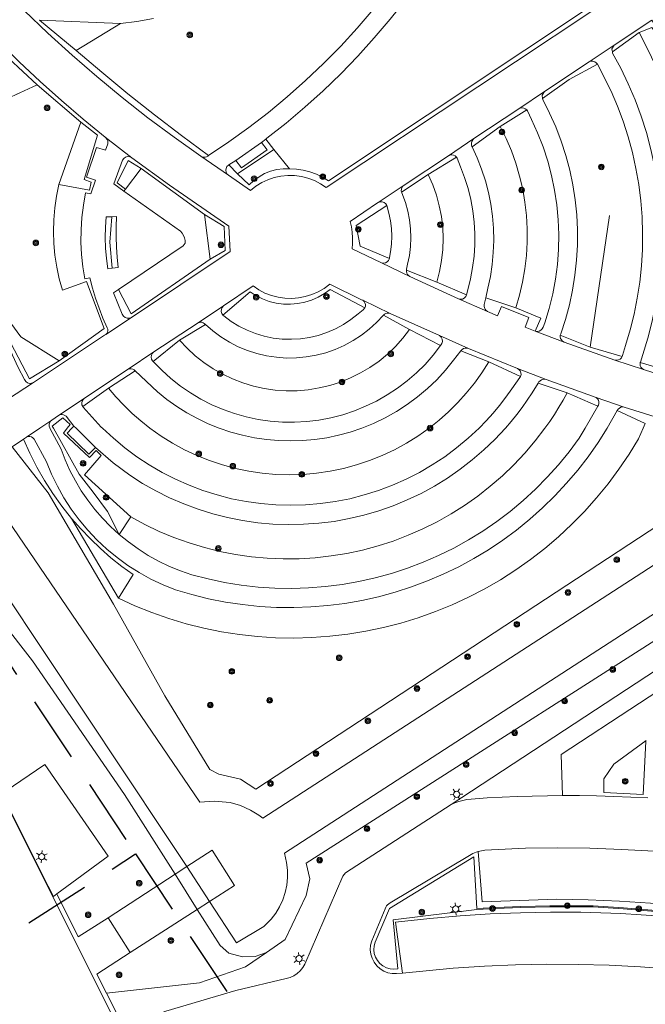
# Model space of a CAD drawing. Header units: metres. Extents: x 89872 to 94585, y 463299 to 469000.
# Tile 44 of 230: x 91132 to 91192, y 464195 to 464289. Entities that reach past the tile are written whole.
import ezdxf

# ---------------------------------------------------------------- set-up
doc = ezdxf.new("R2010")
doc.units = ezdxf.units.M
doc.linetypes.add('HIDDEN', pattern=[9.525, 6.35, -3.175])
doc.layers.get('0').update_dxf_attribs({"linetype": 'CONTINUOUS'})
for name, color, linetype, lineweight in [('B-WE-GK-BESCHOEIING-G', 251, 'CONTINUOUS', 13), ('B-WE-GR-BEPLANTING_CULTUUR-G', 251, 'CONTINUOUS', 13), ('B-WE-GR-BOOM-S', 251, 'CONTINUOUS', 13), ('B-WE-GR-HAAG-G', 251, 'CONTINUOUS', 13), ('B-WE-IE-TERREINAFSCHEIDING-G', 251, 'CONTINUOUS', 13), ('B-WE-IE-TERREINAFSCHEIDING_KUNSTMATIG_HEKWERK-G', 251, 'CONTINUOUS', 13), ('B-WE-KL-ET_LS_OV_LICHTMAST-S', 251, 'CONTINUOUS', 13), ('B-WE-KW-KUNSTWERK-GV', 251, 'CONTINUOUS', 13), ('B-WE-KW-KUNSTWERK_STEIGER-G', 251, 'CONTINUOUS', 13), ('B-WE-OG-TOPOGRAFIE_WATER-GV', 251, 'CONTINUOUS', 13), ('B-WE-RI-HWA_GOOT_LIJNGOOT-G', 251, 'CONTINUOUS', 13), ('B-WE-VH-VERHARDING-GV', 251, 'CONTINUOUS', 13), ('Percelen', 10, 'HIDDEN', 25)]:
    doc.layers.add(name, color=color, linetype=linetype, lineweight=lineweight)

# ---------------------------------------------------------------- blocks, each defined once
blk = doc.blocks.new('Q_BOOM')
for radius in [0.27, 0.18, 0.09]:
    blk.add_circle((0, 0), radius)
blk = doc.blocks.new('Q_LICHTMAST')
for points in [[(-0.26, 0.15), (-0.52, 0.3)], [(0, 0.3), (0, 0.6)], [(0.26, 0.15), (0.52, 0.3)], [(-0.26, -0.15), (-0.52, -0.3)], [(0, -0.3), (0, -0.6)], [(0.26, -0.15), (0.52, -0.3)]]:
    blk.add_lwpolyline(points)
blk.add_circle((0, 0), 0.3)

msp = doc.modelspace()

# ---------------------------------------------------------------- linework, layer by layer
at = {"layer": 'B-WE-GK-BESCHOEIING-G'}
for p, q in [((91147.82, 464207.849), (91145.711, 464211.014)), ((91150.001, 464204.485), (91147.82, 464207.849))]:
    msp.add_line(p, q, dxfattribs=at)
for points in [[(91145.711, 464211.014), (91126.29, 464240.189), (91124.081, 464243.555)], [(91129.559, 464242.664), (91149.062, 464214.048), (91150.46, 464214.127), (91151.972, 464214.003), (91152.968, 464213.718), (91153.926, 464213.282), (91154.756, 464212.784), (91155.121, 464212.49), (91202.072, 464242.932)], [(91204.316, 464239.676), (91157.221, 464209.131), (91157.404, 464208.234), (91157.488, 464207.51), (91157.493, 464206.781), (91157.42, 464206.055), (91157.268, 464205.342), (91157.041, 464204.65), (91156.739, 464203.986), (91156.369, 464203.358), (91155.932, 464202.774), (91155.215, 464202.079), (91152.587, 464200.495), (91150.007, 464204.475), (91150.001, 464204.485)]]:
    msp.add_lwpolyline(points, dxfattribs=at)
at = {"layer": 'B-WE-GR-BEPLANTING_CULTUUR-G'}
for p, q in [((91141.435, 464288.922), (91137.18, 464286.334)), ((91191.278, 464288.062), (91188.711, 464286.183)), ((91129.183, 464281.048), (91133.451, 464283.01)), ((91137.63, 464279.433), (91133.451, 464283.01)), ((91177.937, 464279.013), (91180.478, 464280.611)), ((91135.518, 464273.446), (91137.63, 464279.433)), ((91175.245, 464277.044), (91177.937, 464279.013)), ((91155.427, 464277.805), (91156.192, 464276.798)), ((91152.692, 464274.472), (91156.192, 464276.798)), ((91156.192, 464276.798), (91157.687, 464274.954)), ((91173.74, 464276.065), (91171.023, 464274.388)), ((91141.918, 464272.997), (91143.434, 464274.96)), ((91143.434, 464274.96), (91149.511, 464270.546)), ((91151.859, 464275.309), (91152.692, 464274.472)), ((91171.023, 464274.388), (91168.462, 464272.683)), ((91141.779, 464272.802), (91141.918, 464272.997)), ((91150.072, 464266.263), (91149.511, 464270.546)), ((91171.846, 464264.041), (91168.919, 464265.21)), ((91174.694, 464262.825), (91171.846, 464264.041)), ((91179.437, 464261.575), (91176.545, 464262.534)), ((91169.235, 464259.49), (91166.711, 464260.879)), ((91147.134, 464258.458), (91149.602, 464259.976)), ((91172.21, 464257.942), (91169.235, 464259.49)), ((91183.712, 464258.944), (91186.588, 464257.804)), ((91144.599, 464256.408), (91147.134, 464258.458)), ((91186.588, 464257.804), (91189.67, 464256.904)), ((91176.833, 464256.372), (91174.167, 464257.441)), ((91179.9, 464254.983), (91176.833, 464256.372)), ((91140.288, 464253.863), (91142.874, 464255.518)), ((91137.817, 464252.079), (91140.288, 464253.863)), ((91184.374, 464253.407), (91181.571, 464254.314)), ((91187.312, 464252.111), (91184.374, 464253.407)), ((91141.244, 464233.645), (91136.75, 464241.329)), ((91141.317, 464239.784), (91142.428, 464241.463))]:
    msp.add_line(p, q, dxfattribs=at)
for points in [[(91157.687, 464274.954), (91158.349, 464274.911), (91159.005, 464274.806), (91159.648, 464274.64), (91160.272, 464274.414), (91160.872, 464274.13), (91161.442, 464273.79), (91189.786, 464292.683), (91188.521, 464294.269), (91190.281, 464295.505), (91179.628, 464310.958)], [(91141.435, 464288.922), (91133.668, 464289.24), (91137.18, 464286.334)], [(91144.621, 464289.389), (91143.033, 464289.117), (91141.435, 464288.922)], [(91195.521, 464288.198), (91193.652, 464286.949), (91192.513, 464288.522), (91191.278, 464288.062)], [(91191.278, 464288.062), (91192.098, 464286.489), (91192.85, 464284.883), (91193.533, 464283.245), (91194.145, 464281.581), (91194.685, 464279.891), (91195.153, 464278.18), (91195.548, 464276.451), (91195.868, 464274.706), (91196.114, 464272.95), (91196.284, 464271.184), (91196.378, 464269.413), (91196.397, 464267.639), (91196.34, 464265.866), (91196.208, 464264.097), (91196, 464262.336), (91195.717, 464260.585), (91195.36, 464258.847), (91194.928, 464257.127), (91194.424, 464255.426), (91191.399, 464256.305)], [(91133.451, 464283.01), (91129.265, 464286.87), (91129.183, 464281.048)], [(91137.18, 464286.334), (91139.656, 464284.222), (91142.169, 464282.153), (91144.716, 464280.127), (91147.298, 464278.146), (91149.914, 464276.209)], [(91187.28, 464284.99), (91184.558, 464283.516), (91182.01, 464281.707)], [(91135.518, 464273.446), (91138.463, 464272.892), (91138.635, 464273.654), (91137.954, 464273.908), (91139.244, 464278.189), (91137.63, 464279.433)], [(91179.437, 464261.575), (91179.8, 464262.807), (91180.093, 464264.057), (91180.313, 464265.322), (91180.46, 464266.598), (91180.534, 464267.88), (91180.534, 464269.164), (91180.461, 464270.447), (91180.314, 464271.722), (91180.095, 464272.988), (91179.803, 464274.238), (91179.44, 464275.47), (91179.007, 464276.679), (91178.506, 464277.861), (91177.937, 464279.013)], [(91141.918, 464272.997), (91141.121, 464273.598), (91142.194, 464275.739), (91143.434, 464274.96)], [(91152.692, 464274.472), (91153.823, 464273.386), (91154.266, 464273.813), (91154.76, 464274.18), (91155.296, 464274.482), (91155.867, 464274.714), (91156.461, 464274.871), (91157.072, 464274.951), (91157.687, 464274.954)], [(91171.023, 464274.388), (91171.45, 464273.416), (91171.804, 464272.414), (91172.083, 464271.39), (91172.284, 464270.347), (91172.408, 464269.292), (91172.453, 464268.231), (91172.419, 464267.169), (91172.306, 464266.113), (91172.114, 464265.069), (91171.846, 464264.041)], [(91135.568, 464256.468), (91139.871, 464259.592), (91138.18, 464264.106), (91135.873, 464263.269), (91135.566, 464264.372), (91135.325, 464265.491), (91135.151, 464266.622), (91135.043, 464267.762), (91135.004, 464268.906), (91135.031, 464270.05), (91135.126, 464271.191), (91135.289, 464272.324), (91135.518, 464273.446)], [(91167.039, 464271.414), (91164.082, 464269.503), (91164.478, 464267.493), (91167.295, 464266.309)], [(91140.664, 464265.384), (91140.411, 464267.898), (91140.627, 464270.34)], [(91149.511, 464270.546), (91151.397, 464269.392), (91151.494, 464267.075), (91150.072, 464266.263)], [(91150.072, 464266.263), (91142.468, 464261.007), (91141.255, 464263.345)], [(91164.94, 464261.584), (91161.596, 464263.34), (91161.038, 464262.936), (91160.44, 464262.594), (91159.808, 464262.319), (91159.151, 464262.114), (91158.475, 464261.981), (91157.788, 464261.922), (91157.1, 464261.938), (91156.417, 464262.028), (91155.747, 464262.191), (91155.1, 464262.425), (91154.481, 464262.729), (91153.899, 464263.097), (91151.294, 464260.865)], [(91181.301, 464259.338), (91181.844, 464260.578), (91179.437, 464261.575)], [(91135.568, 464256.468), (91131.873, 464258.786), (91130.306, 464260.948)], [(91130.306, 464260.948), (91130.917, 464258.187), (91132.721, 464254.734), (91135.568, 464256.468)], [(91169.235, 464259.49), (91168.587, 464258.651), (91167.877, 464257.863), (91167.111, 464257.13), (91166.291, 464256.458), (91165.423, 464255.849), (91164.512, 464255.307), (91163.562, 464254.835), (91162.58, 464254.436), (91161.57, 464254.112), (91160.539, 464253.865), (91159.492, 464253.696), (91158.435, 464253.607), (91157.375, 464253.597), (91156.317, 464253.668), (91155.267, 464253.818), (91154.232, 464254.046), (91153.216, 464254.352), (91152.227, 464254.733), (91151.269, 464255.188), (91150.348, 464255.713), (91149.469, 464256.306), (91148.637, 464256.964), (91147.857, 464257.683), (91147.134, 464258.458)], [(91176.833, 464256.372), (91176.171, 464255.333), (91175.452, 464254.331), (91174.679, 464253.371), (91173.854, 464252.456), (91172.98, 464251.587), (91172.059, 464250.767), (91171.095, 464250), (91170.027, 464249.245), (91168.917, 464248.555), (91167.769, 464247.93), (91166.585, 464247.374), (91165.372, 464246.888), (91164.131, 464246.474), (91162.869, 464246.133), (91161.589, 464245.867), (91160.296, 464245.676), (91158.993, 464245.561), (91157.687, 464245.523), (91156.38, 464245.561), (91155.077, 464245.676), (91153.784, 464245.867), (91152.504, 464246.133), (91151.242, 464246.474), (91150.001, 464246.888), (91148.788, 464247.374), (91147.604, 464247.93), (91146.456, 464248.555), (91145.346, 464249.245), (91144.278, 464250), (91143.405, 464250.691), (91142.568, 464251.425), (91141.768, 464252.2), (91141.007, 464253.013), (91140.288, 464253.863)], [(91184.374, 464253.407), (91183.981, 464252.703), (91183.57, 464252.01), (91183.141, 464251.328), (91182.694, 464250.658), (91182.229, 464250), (91181.295, 464248.78), (91180.3, 464247.608), (91179.248, 464246.488), (91178.14, 464245.422), (91176.981, 464244.414), (91175.771, 464243.465), (91174.516, 464242.578), (91173.217, 464241.756), (91171.879, 464241.001), (91170.504, 464240.313), (91169.097, 464239.697), (91167.66, 464239.151), (91166.197, 464238.679), (91164.712, 464238.282), (91163.21, 464237.959), (91161.693, 464237.713), (91160.165, 464237.544), (91158.631, 464237.452), (91157.094, 464237.437), (91155.558, 464237.5), (91154.028, 464237.64), (91152.506, 464237.857), (91150.998, 464238.151), (91149.506, 464238.52), (91148.034, 464238.964), (91146.587, 464239.482), (91145.168, 464240.072), (91143.781, 464240.733), (91142.428, 464241.463)], [(91189.177, 464251.7), (91191.866, 464250.461), (91191.666, 464250), (91191.22, 464248.975), (91190.312, 464247.489), (91189.338, 464246.045), (91188.299, 464244.647), (91187.198, 464243.298), (91186.037, 464241.999), (91184.819, 464240.755), (91183.545, 464239.567), (91182.219, 464238.438), (91180.843, 464237.37), (91179.421, 464236.365), (91177.954, 464235.426), (91176.446, 464234.555), (91174.9, 464233.752), (91173.32, 464233.021), (91171.708, 464232.361), (91170.067, 464231.776), (91168.402, 464231.265), (91166.716, 464230.83), (91165.011, 464230.472), (91163.293, 464230.192), (91161.563, 464229.989), (91159.826, 464229.866), (91158.084, 464229.821), (91156.343, 464229.854), (91154.605, 464229.967), (91152.874, 464230.158), (91151.153, 464230.428), (91149.447, 464230.775), (91147.758, 464231.199), (91146.089, 464231.699), (91144.445, 464232.274), (91142.829, 464232.923), (91141.244, 464233.645)], [(91136.335, 464250), (91136.6, 464250.355), (91135.922, 464250.996), (91134.887, 464250.207), (91135.002, 464250), (91137.473, 464245.564), (91138.835, 464243.86), (91140.194, 464241.996), (91141.317, 464239.784)], [(91139.033, 464248.151), (91138.397, 464247.499), (91136.316, 464249.506), (91136.784, 464250), (91136.981, 464250.207)], [(91142.428, 464241.463), (91137.997, 464245.5), (91139.58, 464247.387), (91139.104, 464247.839), (91138.457, 464247.169), (91135.984, 464249.53), (91136.335, 464250)], [(91136.75, 464241.329), (91135.824, 464242.498), (91134.958, 464243.712), (91134.154, 464244.967), (91133.413, 464246.261), (91132.738, 464247.591), (91132.13, 464248.952)], [(91136.75, 464241.329), (91137.63, 464240.32), (91138.555, 464239.351), (91139.522, 464238.424), (91140.529, 464237.542), (91141.576, 464236.706), (91142.658, 464235.917), (91141.244, 464233.645)], [(91155.49, 464199.587), (91153.466, 464198.189), (91149.055, 464196.673), (91140.112, 464195.665)]]:
    msp.add_lwpolyline(points, dxfattribs=at)
at = {"layer": 'B-WE-GR-HAAG-G'}
for points in [[(91191.94, 464219.87), (91191.667, 464214.764), (91187.898, 464214.953), (91187.891, 464216.283), (91188.854, 464217.683), (91191.945, 464219.969)], [(91193.656, 464203.553), (91189.773, 464203.887), (91186.871, 464204.072), (91182.713, 464204.063), (91179.918, 464204.01), (91177.502, 464203.896), (91175.682, 464203.808), (91175.401, 464208.788), (91167.294, 464203.812), (91165.91, 464200.566), (91165.816, 464200.208), (91165.792, 464199.838), (91165.839, 464199.47), (91165.957, 464199.119), (91166.139, 464198.797), (91166.38, 464198.515), (91166.671, 464198.285), (91167, 464198.116), (91167.356, 464198.012), (91167.725, 464197.979), (91168.094, 464198.018), (91167.635, 464202.712), (91175.688, 464203.708), (91177.507, 464203.796), (91179.922, 464203.91), (91182.714, 464203.963), (91186.868, 464203.972), (91189.766, 464203.787), (91193.647, 464203.453)]]:
    msp.add_lwpolyline(points, dxfattribs=at)
at = {"layer": 'B-WE-IE-TERREINAFSCHEIDING-G'}
msp.add_lwpolyline([(91154.989, 464277.47), (91155.549, 464276.753), (91153.063, 464275.033), (91152.539, 464275.74)], dxfattribs=at)
at = {"layer": 'B-WE-IE-TERREINAFSCHEIDING_KUNSTMATIG_HEKWERK-G'}
msp.add_line((91188.422, 464270.467), (91186.588, 464257.804), dxfattribs=at)
at = {"layer": 'B-WE-KW-KUNSTWERK-GV'}
msp.add_line((91140.263, 464202.923), (91142.384, 464199.58), dxfattribs=at)
at = {"layer": 'B-WE-KW-KUNSTWERK_STEIGER-G'}
for p, q in [((91147.82, 464207.849), (91146.687, 464207.111)), ((91146.687, 464207.111), (91140.263, 464202.923)), ((91150.001, 464204.485), (91152.415, 464206.039)), ((91142.384, 464199.58), (91148.828, 464203.729)), ((91148.828, 464203.729), (91150.001, 464204.485))]:
    msp.add_line(p, q, dxfattribs=at)
msp.add_lwpolyline([(91152.415, 464206.039), (91150.251, 464209.407), (91147.82, 464207.849)], dxfattribs=at)
at = {"layer": 'B-WE-OG-TOPOGRAFIE_WATER-GV'}
msp.add_line((91146.687, 464207.111), (91148.828, 464203.729), dxfattribs=at)
for points in [[(91197.829, 464249.209), (91198.075, 464247.465), (91198.48, 464245.789), (91199.224, 464244.693), (91154.461, 464215.291), (91152.975, 464216.239), (91150.904, 464216.742), (91150.032, 464217.183), (91145.707, 464224.249), (91140.763, 464233.061), (91134.498, 464243.77), (91131.026, 464248.2)], [(91121.366, 464241.735), (91123.143, 464239.918), (91124.414, 464238.647), (91125.538, 464237.181), (91126.955, 464235.397), (91132.992, 464227.626), (91141.838, 464214.771), (91146.687, 464207.111)], [(91155.49, 464199.587), (91157.285, 464200.827), (91159.306, 464205.064), (91159.627, 464206.66), (91159.303, 464208.172), (91204.22, 464236.888), (91206.054, 464235.997)], [(91148.828, 464203.729), (91151.027, 464200.255), (91151.858, 464199.522), (91153.177, 464199.156), (91154.375, 464199.204), (91155.49, 464199.587)]]:
    msp.add_lwpolyline(points, dxfattribs=at)
at = {"layer": 'B-WE-RI-HWA_GOOT_LIJNGOOT-G'}
msp.add_lwpolyline([(91157.418, 464159.915), (91130.448, 464213.932), (91117.749, 464239.346)], dxfattribs=at)
at = {"layer": 'B-WE-VH-VERHARDING-GV'}
for p, q in [((91186.485, 464285.228), (91188.886, 464286.845)), ((91186.485, 464285.228), (91182.203, 464282.381)), ((91179.715, 464280.715), (91182.203, 464282.381)), ((91179.715, 464280.715), (91175.412, 464277.844)), ((91139.988, 464277.982), (91142.538, 464275.996)), ((91155.427, 464277.805), (91154.989, 464277.47)), ((91172.956, 464276.203), (91175.412, 464277.844)), ((91154.989, 464277.47), (91152.539, 464275.74)), ((91151.814, 464274.325), (91149.179, 464276.144)), ((91152.539, 464275.74), (91151.859, 464275.309)), ((91172.956, 464276.203), (91168.696, 464273.369)), ((91166.204, 464271.706), (91168.696, 464273.369)), ((91169.243, 464264.592), (91166.515, 464265.901)), ((91169.243, 464264.592), (91173.938, 464262.433)), ((91176.723, 464261.233), (91173.938, 464262.433)), ((91148.921, 464260.138), (91151.362, 464261.766)), ((91164.728, 464262.302), (91167.368, 464261.029)), ((91142.492, 464260.654), (91140.028, 464259.019)), ((91172.087, 464258.912), (91167.368, 464261.029)), ((91148.921, 464260.138), (91144.664, 464257.332)), ((91172.087, 464258.912), (91174.9, 464257.65)), ((91184.074, 464258.287), (91181.301, 464259.338)), ((91179.588, 464255.74), (91174.9, 464257.65)), ((91184.074, 464258.287), (91188.96, 464256.555)), ((91142.196, 464255.666), (91144.664, 464257.332)), ((91191.695, 464255.654), (91188.96, 464256.555)), ((91142.196, 464255.666), (91137.978, 464252.88)), ((91179.588, 464255.74), (91182.344, 464254.667)), ((91130.604, 464252.766), (91133.076, 464254.396)), ((91187.149, 464252.937), (91182.344, 464254.667)), ((91187.149, 464252.937), (91189.845, 464252.024)), ((91135.571, 464251.263), (91137.978, 464252.88)), ((91137.188, 464250), (91136.981, 464250.207)), ((91139.033, 464248.151), (91137.188, 464250)), ((91132.13, 464248.952), (91131.026, 464248.2)), ((91173.213, 464213.815), (91206.022, 464235.346)), ((91140.112, 464195.665), (91141.782, 464192.335))]:
    msp.add_line(p, q, dxfattribs=at)
for points in [[(91149.914, 464276.209), (91151.875, 464277.525), (91153.79, 464278.906), (91155.657, 464280.351), (91157.474, 464281.859), (91159.239, 464283.427), (91160.95, 464285.054), (91162.606, 464286.738), (91164.203, 464288.477), (91165.74, 464290.269), (91167.216, 464292.112), (91168.629, 464294.004), (91169.977, 464295.943), (91171.258, 464297.926), (91172.472, 464299.951), (91173.616, 464302.016), (91174.69, 464304.119), (91175.692, 464306.257), (91176.621, 464308.428), (91177.477, 464310.629), (91178.257, 464312.857), (91178.354, 464313.181)], [(91179.628, 464310.958), (91179.462, 464310.663), (91179.061, 464309.672), (91178.201, 464307.476), (91177.269, 464305.31), (91176.266, 464303.176), (91175.194, 464301.077), (91174.052, 464299.013), (91172.843, 464296.989), (91171.568, 464295.005), (91170.228, 464293.065), (91168.825, 464291.17), (91167.36, 464289.322), (91165.835, 464287.524), (91164.252, 464285.777), (91162.612, 464284.083), (91160.916, 464282.444), (91159.168, 464280.862), (91157.368, 464279.338), (91155.519, 464277.875), (91155.427, 464277.805)], [(91151.814, 464274.325), (91153.949, 464272.859), (91154.461, 464273.269), (91155.017, 464273.617), (91155.609, 464273.898), (91156.229, 464274.11), (91156.87, 464274.248), (91157.523, 464274.312), (91158.178, 464274.3), (91158.828, 464274.212), (91159.464, 464274.05), (91160.076, 464273.816), (91160.657, 464273.513), (91161.2, 464273.145), (91190.36, 464292.54), (91189.228, 464294.226), (91190.825, 464295.318)], [(91132.098, 464290.279), (91132.2, 464290.166), (91134.478, 464287.991), (91136.808, 464285.872), (91139.187, 464283.809), (91141.615, 464281.803), (91144.091, 464279.857), (91146.613, 464277.97), (91149.179, 464276.144)], [(91195.271, 464288.575), (91193.666, 464287.519), (91192.511, 464289.223), (91188.886, 464286.845)], [(91129.756, 464287.134), (91129.594, 464287.248), (91129.402, 464287.301), (91129.204, 464287.287), (91129.022, 464287.207), (91128.878, 464287.071), (91128.788, 464286.894), (91128.762, 464286.697), (91129.065, 464264.579), (91129.24, 464263.281), (91129.48, 464261.994), (91129.784, 464260.72), (91130.152, 464259.464), (91130.583, 464258.227), (91131.075, 464257.014), (91131.628, 464255.827), (91132.24, 464254.669), (91132.343, 464254.497), (91132.5, 464254.372), (91132.691, 464254.31), (91132.891, 464254.318), (91133.076, 464254.396)], [(91139.988, 464277.982), (91137.869, 464279.73), (91135.786, 464281.52), (91133.739, 464283.351), (91131.728, 464285.223), (91129.756, 464287.134)], [(91188.886, 464286.845), (91188.664, 464286.467), (91188.711, 464286.183)], [(91188.711, 464286.183), (91188.729, 464286.075), (91189.52, 464284.608), (91190.242, 464283.105), (91190.893, 464281.571), (91191.472, 464280.008), (91191.979, 464278.419), (91192.411, 464276.81), (91192.768, 464275.181), (91193.049, 464273.538), (91193.254, 464271.884), (91193.382, 464270.222), (91193.432, 464268.556), (91193.406, 464266.889), (91193.302, 464265.225), (91193.12, 464263.568), (91192.863, 464261.921), (91192.529, 464260.288), (91192.12, 464258.672), (91191.636, 464257.077), (91191.42, 464256.361), (91191.399, 464256.305)], [(91187.28, 464284.99), (91187.166, 464285.132), (91187.015, 464285.233), (91186.84, 464285.286), (91186.658, 464285.284), (91186.485, 464285.228)], [(91189.67, 464256.904), (91189.694, 464256.979), (91189.979, 464257.948), (91190.427, 464259.45), (91190.804, 464260.971), (91191.111, 464262.507), (91191.347, 464264.057), (91191.512, 464265.615), (91191.604, 464267.179), (91191.623, 464268.746), (91191.571, 464270.312), (91191.446, 464271.875), (91191.25, 464273.429), (91190.981, 464274.973), (91190.642, 464276.503), (91190.233, 464278.016), (91189.754, 464279.508), (91189.207, 464280.976), (91188.593, 464282.418), (91187.28, 464284.99)], [(91182.203, 464282.381), (91181.955, 464282.013), (91182.01, 464281.707)], [(91182.01, 464281.707), (91182.03, 464281.598), (91182.687, 464280.301), (91183.275, 464278.971), (91183.793, 464277.612), (91184.239, 464276.227), (91184.612, 464274.822), (91184.911, 464273.398), (91185.135, 464271.961), (91185.284, 464270.515), (91185.357, 464269.062), (91185.353, 464267.608), (91185.274, 464266.156), (91185.118, 464264.71), (91184.887, 464263.274), (91184.581, 464261.852), (91184.202, 464260.448), (91183.749, 464259.066), (91183.712, 464258.944)], [(91180.478, 464280.611), (91180.349, 464280.715), (91180.196, 464280.781), (91180.032, 464280.804), (91179.867, 464280.781), (91179.715, 464280.715)], [(91181.301, 464259.338), (91181.487, 464259.304), (91181.674, 464259.329), (91181.844, 464259.41), (91181.982, 464259.54), (91182.073, 464259.705), (91182.236, 464260.139), (91182.652, 464261.513), (91182.992, 464262.908), (91183.253, 464264.319), (91183.436, 464265.743), (91183.54, 464267.175), (91183.564, 464268.61), (91183.509, 464270.044), (91183.374, 464271.474), (91183.161, 464272.893), (91182.869, 464274.299), (91182.499, 464275.686), (91182.054, 464277.05), (91181.533, 464278.388), (91180.939, 464279.695), (91180.554, 464280.513), (91180.478, 464280.611)], [(91139.998, 464276.73), (91140.235, 464277.356), (91140.217, 464277.707), (91139.988, 464277.982)], [(91175.412, 464277.844), (91175.29, 464277.729), (91175.205, 464277.584), (91175.163, 464277.422), (91175.168, 464277.254), (91175.22, 464277.094), (91175.245, 464277.044)], [(91139.051, 464273.84), (91138.193, 464274.132), (91139.158, 464276.977), (91139.998, 464276.73)], [(91175.245, 464277.044), (91175.728, 464275.987), (91176.15, 464274.904), (91176.508, 464273.798), (91176.801, 464272.674), (91177.029, 464271.534), (91177.191, 464270.383), (91177.286, 464269.225), (91177.313, 464268.063), (91177.273, 464266.902), (91177.167, 464265.744), (91176.993, 464264.595), (91176.753, 464263.458), (91176.545, 464262.534)], [(91142.538, 464275.996), (91142.349, 464276.094), (91142.137, 464276.118), (91141.931, 464276.067), (91141.755, 464275.946), (91141.634, 464275.771), (91140.821, 464273.483), (91141.779, 464272.802)], [(91142.492, 464260.654), (91152.003, 464266.993), (91151.868, 464269.439), (91146.158, 464273.362), (91142.538, 464275.996)], [(91149.179, 464276.144), (91149.303, 464276.082), (91149.439, 464276.051), (91149.577, 464276.054), (91149.712, 464276.09), (91149.833, 464276.157), (91149.914, 464276.209)], [(91173.74, 464276.065), (91173.614, 464276.184), (91173.459, 464276.262), (91173.288, 464276.292), (91173.115, 464276.272), (91172.956, 464276.203)], [(91174.694, 464262.825), (91174.824, 464263.31), (91175.088, 464264.374), (91175.288, 464265.452), (91175.422, 464266.54), (91175.49, 464267.634), (91175.493, 464268.73), (91175.429, 464269.824), (91175.299, 464270.912), (91175.104, 464271.991), (91174.844, 464273.056), (91174.52, 464274.103), (91174.134, 464275.129), (91173.798, 464275.977), (91173.74, 464276.065)], [(91151.859, 464275.309), (91151.814, 464275.281), (91151.682, 464275.151), (91151.596, 464274.986), (91151.567, 464274.803), (91151.596, 464274.62), (91151.682, 464274.455), (91151.814, 464274.325)], [(91140.028, 464259.019), (91140.122, 464259.121), (91140.187, 464259.243), (91140.219, 464259.377), (91140.217, 464259.516), (91140.18, 464259.649), (91139.765, 464260.581), (91139.389, 464261.529), (91139.051, 464262.492), (91138.753, 464263.468), (91138.495, 464264.455), (91138.036, 464264.352), (91137.837, 464265.525), (91137.708, 464266.708), (91137.647, 464267.897), (91137.656, 464269.087), (91137.734, 464270.275), (91137.882, 464271.456), (91138.098, 464272.626), (91138.595, 464272.525), (91139.051, 464273.84)], [(91141.779, 464272.802), (91147.214, 464268.942), (91147.376, 464268.75), (91147.506, 464268.535), (91147.6, 464268.302), (91147.656, 464268.057), (91147.673, 464267.806), (91147.478, 464267.528), (91141.255, 464263.345)], [(91168.696, 464273.369), (91168.58, 464273.266), (91168.494, 464273.137), (91168.444, 464272.99), (91168.433, 464272.835), (91168.462, 464272.683)], [(91168.462, 464272.683), (91168.488, 464272.617), (91168.824, 464271.696), (91169.055, 464270.869), (91169.219, 464270.026), (91169.317, 464269.173), (91169.348, 464268.315), (91169.31, 464267.457), (91169.206, 464266.605), (91169.034, 464265.764), (91168.933, 464265.278), (91168.919, 464265.21)], [(91166.204, 464271.706), (91166.144, 464271.666), (91163.514, 464269.891), (91163.634, 464269.369), (91163.714, 464268.84), (91163.754, 464268.306), (91163.753, 464267.771), (91163.711, 464267.237), (91166.515, 464265.901)], [(91167.039, 464271.414), (91166.935, 464271.585), (91166.78, 464271.711), (91166.591, 464271.777), (91166.392, 464271.775), (91166.204, 464271.706)], [(91167.295, 464266.309), (91167.31, 464266.408), (91167.407, 464266.956), (91167.493, 464267.703), (91167.52, 464268.455), (91167.488, 464269.207), (91167.397, 464269.954), (91167.247, 464270.691), (91167.039, 464271.414)], [(91140.627, 464270.34), (91140.063, 464270.331), (91139.996, 464269.328), (91139.981, 464268.324), (91140.016, 464267.32), (91140.102, 464266.318), (91140.239, 464265.323), (91140.664, 464265.384)], [(91140.664, 464265.384), (91141.225, 464265.464), (91141.121, 464266.437), (91141.055, 464267.414), (91141.026, 464268.392), (91141.035, 464269.37), (91141.081, 464270.348), (91140.627, 464270.34)], [(91166.515, 464265.901), (91166.709, 464265.862), (91166.906, 464265.889), (91167.082, 464265.981), (91167.217, 464266.127), (91167.295, 464266.309)], [(91168.919, 464265.21), (91168.916, 464265.061), (91168.951, 464264.917), (91169.02, 464264.785), (91169.119, 464264.674), (91169.243, 464264.592)], [(91141.255, 464263.345), (91140.783, 464263.028), (91141.62, 464260.949), (91141.727, 464260.769), (91141.89, 464260.636), (91142.088, 464260.569), (91142.298, 464260.575), (91142.492, 464260.654)], [(91164.728, 464262.302), (91164.623, 464262.352), (91161.55, 464263.835), (91161.019, 464263.442), (91160.447, 464263.111), (91159.842, 464262.845), (91159.21, 464262.649), (91158.561, 464262.524), (91157.902, 464262.473), (91157.242, 464262.496), (91156.588, 464262.592), (91155.949, 464262.76), (91155.333, 464262.999), (91154.747, 464263.305), (91154.199, 464263.675), (91151.362, 464261.766)], [(91173.938, 464262.433), (91174.126, 464262.395), (91174.316, 464262.421), (91174.486, 464262.509), (91174.617, 464262.649), (91174.694, 464262.825)], [(91176.545, 464262.534), (91176.4, 464261.894), (91176.388, 464261.736), (91176.418, 464261.581), (91176.487, 464261.439), (91176.591, 464261.32), (91176.723, 464261.233)], [(91151.362, 464261.766), (91151.222, 464261.618), (91151.14, 464261.432), (91151.125, 464261.229), (91151.178, 464261.032), (91151.294, 464260.865)], [(91151.294, 464260.865), (91151.384, 464260.79), (91152.087, 464260.269), (91152.832, 464259.81), (91153.615, 464259.419), (91154.429, 464259.097), (91155.267, 464258.847), (91156.125, 464258.671), (91156.994, 464258.57), (91157.869, 464258.546), (91158.742, 464258.598), (91159.608, 464258.725), (91160.459, 464258.928), (91161.29, 464259.204), (91162.093, 464259.551), (91162.863, 464259.967), (91163.594, 464260.448), (91164.28, 464260.991), (91164.777, 464261.384), (91164.94, 464261.584)], [(91164.94, 464261.584), (91164.988, 464261.74), (91164.989, 464261.904), (91164.943, 464262.06), (91164.853, 464262.197), (91164.728, 464262.302)], [(91176.723, 464261.233), (91177.66, 464260.815), (91178.044, 464261.705), (91180.697, 464260.63), (91180.343, 464259.726), (91181.301, 464259.338)], [(91166.711, 464260.879), (91166.059, 464260.177), (91165.353, 464259.531), (91164.596, 464258.944), (91163.794, 464258.419), (91162.953, 464257.962), (91162.078, 464257.574), (91161.173, 464257.258), (91160.247, 464257.016), (91159.304, 464256.85), (91158.35, 464256.761), (91157.392, 464256.749), (91156.437, 464256.815), (91155.49, 464256.958), (91154.558, 464257.177), (91153.646, 464257.471), (91152.761, 464257.837), (91151.909, 464258.274), (91151.095, 464258.778), (91150.324, 464259.347), (91149.602, 464259.976)], [(91167.368, 464261.029), (91167.23, 464261.067), (91167.086, 464261.071), (91166.947, 464261.039), (91166.819, 464260.973), (91166.711, 464260.879)], [(91149.602, 464259.976), (91149.492, 464260.081), (91149.388, 464260.142), (91149.274, 464260.179), (91149.154, 464260.191), (91149.035, 464260.177), (91148.921, 464260.138)], [(91133.076, 464254.396), (91139.923, 464258.949), (91140.028, 464259.019)], [(91172.21, 464257.942), (91172.331, 464258.128), (91172.381, 464258.345), (91172.353, 464258.565), (91172.251, 464258.762), (91172.087, 464258.912)], [(91183.712, 464258.944), (91183.704, 464258.782), (91183.741, 464258.624), (91183.819, 464258.482), (91183.933, 464258.367), (91184.074, 464258.287)], [(91144.599, 464256.408), (91145.415, 464255.567), (91146.285, 464254.781), (91147.205, 464254.054), (91148.171, 464253.389), (91149.178, 464252.789), (91150.223, 464252.256), (91151.3, 464251.794), (91152.406, 464251.403), (91153.535, 464251.086), (91154.682, 464250.844), (91155.842, 464250.678), (91157.012, 464250.589), (91158.184, 464250.577), (91159.355, 464250.642), (91160.518, 464250.784), (91161.67, 464251.002), (91162.805, 464251.296), (91163.919, 464251.663), (91165.006, 464252.103), (91166.061, 464252.614), (91167.081, 464253.193), (91168.06, 464253.838), (91168.994, 464254.546), (91169.881, 464255.313), (91170.714, 464256.138), (91171.492, 464257.015), (91172.21, 464257.942)], [(91174.9, 464257.65), (91174.741, 464257.695), (91174.577, 464257.695), (91174.418, 464257.65), (91174.278, 464257.563), (91174.167, 464257.441)], [(91191.695, 464255.654), (91191.798, 464255.62), (91194.929, 464254.624), (91196.002, 464258.181), (91200.542, 464256.845)], [(91174.167, 464257.441), (91173.453, 464256.531), (91172.673, 464255.572), (91171.835, 464254.664), (91170.941, 464253.81), (91169.996, 464253.013), (91169.002, 464252.278), (91167.965, 464251.607), (91166.887, 464251.002), (91165.773, 464250.465), (91164.628, 464250), (91163.525, 464249.628), (91162.401, 464249.322), (91161.262, 464249.083), (91160.11, 464248.911), (91158.951, 464248.808), (91157.787, 464248.774), (91156.623, 464248.808), (91155.464, 464248.911), (91154.312, 464249.083), (91153.173, 464249.322), (91152.049, 464249.628), (91150.946, 464250), (91149.877, 464250.432), (91148.836, 464250.925), (91147.825, 464251.479), (91146.848, 464252.091), (91145.909, 464252.758), (91145.01, 464253.48), (91142.874, 464255.518)], [(91144.664, 464257.332), (91144.526, 464257.198), (91144.438, 464257.027), (91144.409, 464256.836), (91144.443, 464256.647), (91144.536, 464256.478), (91144.599, 464256.408)], [(91188.96, 464256.555), (91189.131, 464256.533), (91189.302, 464256.561), (91189.457, 464256.637), (91189.583, 464256.755), (91189.67, 464256.904)], [(91191.399, 464256.305), (91191.375, 464256.151), (91191.396, 464255.996), (91191.46, 464255.854), (91191.563, 464255.737), (91191.695, 464255.654)], [(91137.817, 464252.079), (91137.86, 464252.021), (91139.604, 464250.113), (91139.718, 464250), (91140.766, 464249.024), (91141.866, 464248.108), (91143.016, 464247.254), (91144.211, 464246.465), (91145.448, 464245.744), (91146.724, 464245.092), (91148.033, 464244.513), (91149.373, 464244.007), (91150.739, 464243.576), (91152.126, 464243.222), (91153.531, 464242.945), (91154.949, 464242.747), (91156.377, 464242.628), (91157.808, 464242.588), (91159.239, 464242.628), (91160.667, 464242.747), (91162.085, 464242.945), (91163.49, 464243.222), (91164.877, 464243.576), (91166.243, 464244.007), (91167.583, 464244.513), (91168.892, 464245.092), (91170.168, 464245.744), (91171.405, 464246.465), (91172.6, 464247.254), (91173.75, 464248.108), (91174.85, 464249.024), (91175.898, 464250), (91176.587, 464250.705), (91177.249, 464251.436), (91177.882, 464252.192), (91178.486, 464252.972), (91179.06, 464253.774), (91179.835, 464254.859), (91179.9, 464254.983)], [(91142.874, 464255.518), (91142.763, 464255.617), (91142.631, 464255.685), (91142.486, 464255.716), (91142.338, 464255.71), (91142.196, 464255.666)], [(91179.9, 464254.983), (91179.938, 464255.159), (91179.922, 464255.338), (91179.853, 464255.504), (91179.739, 464255.642), (91179.588, 464255.74)], [(91181.571, 464254.314), (91181.012, 464253.409), (91180.539, 464252.696), (91180.044, 464251.998), (91179.527, 464251.315), (91178.99, 464250.649), (91178.432, 464250), (91177.427, 464248.926), (91176.366, 464247.907), (91175.252, 464246.945), (91174.088, 464246.045), (91172.878, 464245.208), (91171.625, 464244.437), (91170.333, 464243.734), (91169.005, 464243.101), (91167.645, 464242.54), (91166.257, 464242.052), (91164.845, 464241.639), (91163.413, 464241.302), (91161.965, 464241.042), (91160.505, 464240.859), (91159.037, 464240.755), (91157.566, 464240.729), (91156.096, 464240.782), (91154.631, 464240.913), (91153.174, 464241.122), (91151.731, 464241.409), (91150.306, 464241.772), (91148.901, 464242.211), (91147.523, 464242.724), (91146.173, 464243.31), (91144.857, 464243.968), (91143.578, 464244.694), (91142.339, 464245.488), (91140.731, 464246.68), (91139.033, 464248.151)], [(91182.344, 464254.667), (91182.195, 464254.698), (91182.043, 464254.69), (91181.897, 464254.646), (91181.767, 464254.567), (91181.66, 464254.459), (91181.571, 464254.314)], [(91187.312, 464252.111), (91187.374, 464252.217), (91187.42, 464252.375), (91187.418, 464252.54), (91187.369, 464252.697), (91187.277, 464252.833), (91187.149, 464252.937)], [(91137.978, 464252.88), (91137.851, 464252.754), (91137.767, 464252.597), (91137.732, 464252.422), (91137.749, 464252.244), (91137.817, 464252.079)], [(91141.317, 464239.784), (91142.208, 464239.057), (91143.14, 464238.384), (91144.111, 464237.767), (91145.117, 464237.21), (91146.154, 464236.713), (91147.218, 464236.278), (91148.307, 464235.907), (91149.874, 464235.498), (91151.458, 464235.163), (91153.057, 464234.904), (91154.666, 464234.722), (91156.282, 464234.616), (91157.901, 464234.588), (91159.52, 464234.636), (91161.134, 464234.761), (91162.741, 464234.963), (91164.336, 464235.241), (91165.917, 464235.595), (91167.478, 464236.024), (91169.018, 464236.526), (91170.532, 464237.101), (91172.017, 464237.747), (91173.469, 464238.463), (91174.886, 464239.248), (91176.263, 464240.099), (91177.599, 464241.014), (91178.89, 464241.992), (91180.133, 464243.031), (91181.324, 464244.127), (91182.463, 464245.279), (91183.545, 464246.483), (91184.569, 464247.738), (91185.532, 464249.04), (91186.089, 464250), (91187.312, 464252.111)], [(91189.845, 464252.024), (91189.686, 464252.038), (91189.528, 464252.009), (91189.385, 464251.939), (91189.265, 464251.834), (91189.177, 464251.7)], [(91197.648, 464249.589), (91196.331, 464250), (91189.845, 464252.024)], [(91189.177, 464251.7), (91188.217, 464250), (91187.334, 464248.608), (91186.388, 464247.259), (91185.381, 464245.955), (91184.314, 464244.699), (91183.191, 464243.493), (91182.013, 464242.341), (91180.783, 464241.244), (91179.503, 464240.205), (91178.177, 464239.227), (91176.807, 464238.311), (91175.396, 464237.459), (91173.948, 464236.673), (91172.464, 464235.955), (91170.95, 464235.307), (91169.406, 464234.729), (91167.838, 464234.223), (91166.248, 464233.79), (91164.639, 464233.431), (91163.016, 464233.147), (91161.381, 464232.938), (91159.739, 464232.805), (91158.092, 464232.748), (91156.444, 464232.767), (91154.799, 464232.862), (91153.16, 464233.034), (91151.53, 464233.28), (91149.914, 464233.602), (91148.315, 464233.998), (91146.735, 464234.468), (91145.539, 464234.944), (91144.375, 464235.493), (91143.247, 464236.113), (91142.16, 464236.801), (91141.118, 464237.556), (91140.124, 464238.373), (91139.182, 464239.251), (91138.297, 464240.185), (91137.471, 464241.172), (91136.708, 464242.208), (91136.011, 464243.29), (91135.382, 464244.413), (91134.824, 464245.572), (91134.338, 464246.764), (91133.151, 464248.934), (91133.041, 464249.065), (91132.898, 464249.157), (91132.733, 464249.201), (91132.562, 464249.194), (91132.402, 464249.136)], [(91135.571, 464251.263), (91135.485, 464251.205), (91134.849, 464250.786)], [(91136.981, 464250.207), (91136.22, 464251.149), (91136.11, 464251.235), (91135.982, 464251.292), (91135.844, 464251.316), (91135.704, 464251.306), (91135.571, 464251.263)], [(91132.402, 464249.136), (91133.683, 464250), (91134.849, 464250.786)], [(91134.849, 464250.786), (91134.73, 464250.673), (91134.645, 464250.531), (91134.602, 464250.372), (91134.603, 464250.207), (91134.648, 464250.049), (91134.674, 464250), (91135.734, 464247.986), (91136.134, 464246.946), (91136.594, 464245.93), (91137.111, 464244.943), (91137.684, 464243.987), (91138.312, 464243.065), (91138.991, 464242.181), (91139.72, 464241.338), (91140.496, 464240.538), (91141.317, 464239.784)], [(91132.402, 464249.136), (91132.314, 464249.077), (91132.13, 464248.952)], [(91206.367, 464233.414), (91183.802, 464218.61), (91183.919, 464214.669)], [(91130.382, 464215.056), (91134.176, 464217.651), (91140.251, 464208.844), (91135.322, 464205.206)], [(91135.322, 464205.206), (91134.999, 464204.967), (91134.501, 464205.959), (91130.05, 464214.829)], [(91183.919, 464214.669), (91182.468, 464214.657), (91181.017, 464214.629), (91179.567, 464214.585), (91178.117, 464214.525), (91176.668, 464214.45), (91175.129, 464214.326), (91174.733, 464214.281), (91174.341, 464214.207), (91173.956, 464214.104), (91173.579, 464213.973), (91173.213, 464213.815)], [(91183.919, 464214.669), (91185.561, 464214.664), (91187.202, 464214.638), (91188.843, 464214.593), (91190.484, 464214.527), (91192.123, 464214.441)], [(91141.782, 464192.335), (91145.814, 464193.931), (91152.529, 464195.92), (91157.367, 464197.075), (91157.748, 464197.175), (91158.108, 464197.336), (91158.438, 464197.552), (91158.728, 464197.818), (91158.972, 464198.127), (91159.163, 464198.472), (91162.81, 464206.912), (91163.063, 464207.226), (91173.213, 464213.815)], [(91217.03, 464205.385), (91214.099, 464206.047), (91211.082, 464206.727), (91208.049, 464207.336), (91205.004, 464207.874), (91201.946, 464208.342), (91198.879, 464208.738), (91195.803, 464209.062), (91192.72, 464209.315), (91189.633, 464209.496), (91186.541, 464209.606), (91183.449, 464209.643), (91180.356, 464209.608), (91176.455, 464209.409), (91175.817, 464209.295)], [(91175.817, 464209.295), (91175.64, 464209.238), (91175.467, 464209.171), (91175.297, 464209.093), (91175.133, 464209.006), (91174.974, 464208.91), (91167.362, 464204.357), (91167.233, 464204.275), (91167.118, 464204.175), (91167.019, 464204.06), (91166.937, 464203.931), (91166.876, 464203.791), (91165.588, 464200.687), (91165.482, 464200.275), (91165.452, 464199.851), (91165.498, 464199.428), (91165.62, 464199.021), (91165.813, 464198.642), (91166.071, 464198.303), (91166.385, 464198.017), (91166.746, 464197.792), (91167.142, 464197.636), (91167.559, 464197.553), (91167.984, 464197.546), (91168.546, 464197.601)], [(91217.03, 464205.385), (91215.894, 464200.631), (91212.201, 464201.471), (91207.303, 464202.41), (91204.338, 464202.921), (91201.363, 464203.37), (91198.379, 464203.754), (91195.388, 464204.075), (91192.39, 464204.332), (91189.388, 464204.525), (91186.382, 464204.654), (91183.374, 464204.719), (91176.189, 464204.441), (91175.817, 464209.295)], [(91135.322, 464205.206), (91137.385, 464201.092), (91140.263, 464202.923)], [(91168.546, 464197.601), (91167.883, 464202.499), (91171.187, 464202.842), (91174.077, 464203.098), (91176.973, 464203.287), (91179.872, 464203.408), (91182.773, 464203.461), (91185.674, 464203.446), (91187.606, 464203.398), (91189.537, 464203.32), (91191.466, 464203.212), (91193.394, 464203.074), (91195.319, 464202.906)], [(91142.384, 464199.58), (91139.187, 464197.51), (91140.112, 464195.665)], [(91168.546, 464197.601), (91173.419, 464198.076), (91176.413, 464198.272), (91179.411, 464198.398), (91182.411, 464198.452), (91185.411, 464198.436), (91188.411, 464198.349), (91191.407, 464198.191), (91194.399, 464197.963), (91197.384, 464197.663), (91200.362, 464197.294), (91203.33, 464196.854), (91208.266, 464195.931)]]:
    msp.add_lwpolyline(points, dxfattribs=at)
at = {"layer": 'Percelen'}
for p, q in [((91092.669, 464176.54), (91142.892, 464209.053)), ((91142.892, 464209.053), (91176.767, 464157.926))]:
    msp.add_line(p, q, dxfattribs=at)
msp.add_lwpolyline([(91070.474, 464318.085), (91106.894, 464263.383), (91142.892, 464209.053)], dxfattribs=at)

# ---------------------------------------------------------------- block references
at = {"layer": 'B-WE-GR-BOOM-S'}
for p, rotation in [((91148.108, 464287.818), 15.22703712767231), ((91134.4, 464280.806), 139.4382469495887), ((91178.109, 464278.48), 116.2858536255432), ((91187.657, 464275.122), 101.858237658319), ((91154.289, 464273.987), 36.60921016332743), ((91160.885, 464274.186), 154.670245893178), ((91179.992, 464272.9), 99.81423044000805), ((91164.306, 464269.126), 101.1453844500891), ((91172.191, 464269.574), 96.70353468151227), ((91133.312, 464267.817), 91.95250904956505), ((91151.102, 464267.635), 92.39725815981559), ((91154.488, 464262.595), 153.8436666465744), ((91161.241, 464262.667), 35.90507735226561), ((91136.098, 464257.135), 35.97984146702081), ((91167.422, 464257.146), 43.73885566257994), ((91151.027, 464255.251), 150.3154511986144), ((91162.736, 464254.446), 22.1125783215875), ((91171.198, 464250.007), 38.50727167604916), ((91148.974, 464247.527), 158.166022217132), ((91137.854, 464246.614), 136.3272609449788), ((91152.242, 464246.349), 164.8794233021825), ((91158.871, 464245.56), 1.666635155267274), ((91140.068, 464243.346), 137.6639428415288), ((91150.843, 464238.438), 166.1084197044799), ((91189.136, 464237.35), 33.29839485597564), ((91184.443, 464234.201), 33.29839485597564), ((91179.535, 464231.143), 33.29839485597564), ((91174.8, 464228.024), 33.29839485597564), ((91162.464, 464227.917), 6.6925419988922), ((91152.149, 464226.613), 171.0837988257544), ((91188.749, 464226.799), 32.59129004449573), ((91169.935, 464224.964), 33.29839485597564), ((91150.084, 464223.378), 121.4702188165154), ((91155.781, 464223.822), 176.2800211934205), ((91184.134, 464223.762), 32.59129004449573), ((91165.22, 464221.853), 33.29839485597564), ((91179.329, 464220.704), 32.59129004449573), ((91160.237, 464218.705), 33.29839485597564), ((91174.664, 464217.66), 32.59129004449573), ((91155.861, 464215.833), 33.29839485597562), ((91189.945, 464216.043), 177.6968406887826), ((91169.924, 464214.568), 32.59129004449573), ((91165.138, 464211.485), 32.59129004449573), ((91160.586, 464208.464), 32.59129004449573), ((91143.246, 464206.245), 33.09815727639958), ((91170.403, 464203.462), 5.926847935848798), ((91177.199, 464203.811), 2.390054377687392), ((91184.39, 464204.08), 178.7620857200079), ((91191.253, 464203.785), 176.7954946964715), ((91138.343, 464203.205), 32.46475094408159), ((91146.289, 464200.73), 32.77764300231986), ((91141.318, 464197.435), 32.92233083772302)]:
    msp.add_blockref('Q_BOOM', p, dxfattribs=dict(at, rotation=rotation))
at = {"layer": 'B-WE-KL-ET_LS_OV_LICHTMAST-S'}
for p, rotation in [((91173.742, 464214.787), 33.27500242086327), ((91133.875, 464208.795), 116.6476731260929), ((91173.66, 464203.752), 5.062122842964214), ((91158.613, 464198.99), 66.63039247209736)]:
    msp.add_blockref('Q_LICHTMAST', p, dxfattribs=dict(at, rotation=rotation))

doc.saveas('drawing.dxf')
